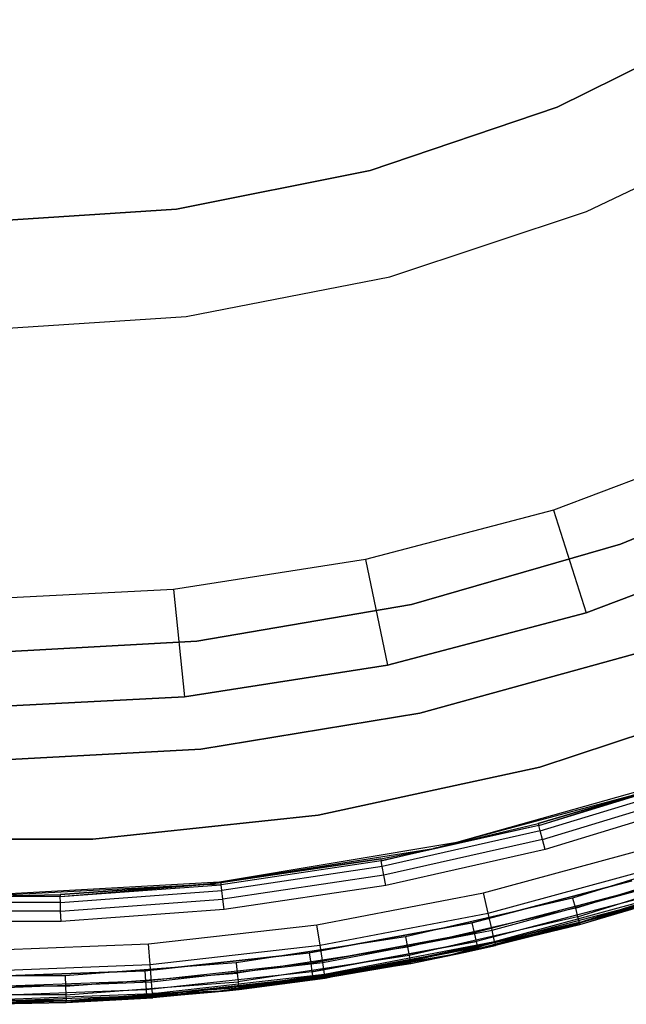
# Model space of a CAD drawing. Extents: x 0.04 to 8.54, y 0.04 to 8.54.
# Tile 11 of 36: x 4.37 to 5.49, y 0.04 to 1.87. Entities that reach past the tile are written whole.
import ezdxf

# ---------------------------------------------------------------- set-up
doc = ezdxf.new("R2010")
doc.units = 0
doc.header["$LTSCALE"] = 2.54
doc.layers.get('0').update_dxf_attribs({"color": 13, "linetype": 'CONTINUOUS'})

# ---------------------------------------------------------------- blocks, each defined once
blk = doc.blocks.new('MURTER_STL')
at = {"color": 0}
for p, q in [((5.6932, 1.8683), (5.3647, 1.7064)), ((5.3647, 1.7064, -2.6), (5.6932, 1.8683, -2.6)), ((5.6932, 1.8683), (5.3647, 1.7064)), ((5.3647, 1.7064, -2.6), (5.6932, 1.8683, -2.6)), ((5.3647, 1.7064), (5.0179, 1.5886)), ((5.0179, 1.5886, -2.6), (5.3647, 1.7064, -2.6)), ((5.3647, 1.7064), (5.0179, 1.5886)), ((5.0179, 1.5886, -2.6), (5.3647, 1.7064, -2.6)), ((5.3647, 1.7064), (5.3647, 1.7064, -2.6)), ((5.3647, 1.7064), (5.3647, 1.7064, -2.6)), ((5.419, 1.5125), (5.7654, 1.6793)), ((5.419, 1.5125, -2.4), (5.7654, 1.6793, -2.4)), ((5.419, 1.5125), (5.7654, 1.6793)), ((5.419, 1.5125, -2.4), (5.7654, 1.6793, -2.4)), ((5.0179, 1.5886), (4.6587, 1.5172)), ((4.6587, 1.5172, -2.6), (5.0179, 1.5886, -2.6)), ((5.0179, 1.5886), (4.6587, 1.5172)), ((4.6587, 1.5172, -2.6), (5.0179, 1.5886, -2.6)), ((5.0179, 1.5886), (5.0179, 1.5886, -2.6)), ((5.0179, 1.5886), (5.0179, 1.5886, -2.6)), ((4.6587, 1.5172), (4.2932, 1.4932)), ((4.2932, 1.4932, -2.6), (4.6587, 1.5172, -2.6)), ((4.6587, 1.5172), (4.2932, 1.4932)), ((4.2932, 1.4932, -2.6), (4.6587, 1.5172, -2.6)), ((4.6587, 1.5172), (4.6587, 1.5172, -2.6)), ((4.6587, 1.5172), (4.6587, 1.5172, -2.6)), ((5.0542, 1.3913), (5.419, 1.5125)), ((5.0542, 1.3913, -2.4), (5.419, 1.5125, -2.4)), ((5.0542, 1.3913), (5.419, 1.5125)), ((5.0542, 1.3913, -2.4), (5.419, 1.5125, -2.4)), ((5.419, 1.5125, -2.4), (5.419, 1.5125)), ((5.419, 1.5125, -2.4), (5.419, 1.5125)), ((4.6769, 1.3178), (5.0542, 1.3913)), ((4.6769, 1.3178, -2.4), (5.0542, 1.3913, -2.4)), ((4.6769, 1.3178), (5.0542, 1.3913)), ((4.6769, 1.3178, -2.4), (5.0542, 1.3913, -2.4)), ((5.0542, 1.3913, -2.4), (5.0542, 1.3913)), ((5.0542, 1.3913, -2.4), (5.0542, 1.3913)), ((4.2932, 1.2932), (4.6769, 1.3178)), ((4.2932, 1.2932), (4.6769, 1.3178)), ((4.2932, 1.2932, -2.4), (4.6769, 1.3178, -2.4)), ((4.2932, 1.2932, -2.4), (4.6769, 1.3178, -2.4)), ((4.6769, 1.3178, -2.4), (4.6769, 1.3178)), ((4.6769, 1.3178, -2.4), (4.6769, 1.3178)), ((5.6948, 1.0861, -5.9053), (5.3576, 0.959, -5.9053)), ((5.6948, 1.0861, -5.9053), (5.3576, 0.959, -5.9053)), ((5.8551, 1.05, -5.66), (5.4821, 0.8956, -5.66)), ((5.4821, 0.8956, -5.3), (5.8551, 1.05, -5.3)), ((5.4821, 0.8956, -5.3), (5.8551, 1.05, -5.3)), ((5.8551, 1.05, -5.66), (5.4821, 0.8956, -5.66)), ((5.3576, 0.959, -5.9053), (5.0092, 0.8672, -5.9053)), ((5.3576, 0.959, -5.9053), (5.0092, 0.8672, -5.9053)), ((5.3576, 0.959, -5.9053), (5.4184, 0.7685, -5.7053)), ((5.3576, 0.959, -5.9053), (5.4184, 0.7685, -5.7053)), ((5.4821, 0.8956, -5.66), (5.0942, 0.7838, -5.66)), ((5.0942, 0.7838, -5.3), (5.4821, 0.8956, -5.3)), ((5.0942, 0.7838, -5.3), (5.4821, 0.8956, -5.3)), ((5.4821, 0.8956, -5.66), (5.0942, 0.7838, -5.66)), ((5.4184, 0.7685, -5.7053), (5.7749, 0.9028, -5.7053)), ((5.7749, 0.9028, -4.1053), (5.4184, 0.7685, -4.1053)), ((5.7749, 0.9028, -4.1053), (5.4184, 0.7685, -4.1053)), ((5.4184, 0.7685, -5.7053), (5.7749, 0.9028, -5.7053)), ((5.4821, 0.8956, -5.66), (5.4821, 0.8956, -5.3)), ((5.4821, 0.8956, -5.66), (5.4821, 0.8956, -5.3)), ((5.0092, 0.8672, -5.9053), (4.6531, 0.8118, -5.9053)), ((5.0092, 0.8672, -5.9053), (4.6531, 0.8118, -5.9053)), ((5.0092, 0.8672, -5.9053), (5.0501, 0.6715, -5.7053)), ((5.0092, 0.8672, -5.9053), (5.0501, 0.6715, -5.7053)), ((4.6531, 0.8118, -5.9053), (4.2932, 0.7932, -5.9053)), ((4.6531, 0.8118, -5.9053), (4.2932, 0.7932, -5.9053)), ((4.6531, 0.8118, -5.9053), (4.6737, 0.6128, -5.7053)), ((4.6531, 0.8118, -5.9053), (4.6737, 0.6128, -5.7053)), ((5.0942, 0.7838, -5.66), (4.6963, 0.7162, -5.66)), ((4.6963, 0.7162, -5.3), (5.0942, 0.7838, -5.3)), ((4.6963, 0.7162, -5.3), (5.0942, 0.7838, -5.3)), ((5.0942, 0.7838, -5.66), (4.6963, 0.7162, -5.66)), ((5.0501, 0.6715, -5.7053), (5.4184, 0.7685, -5.7053)), ((5.4184, 0.7685, -4.1053), (5.0501, 0.6715, -4.1053)), ((5.4184, 0.7685, -4.1053), (5.0501, 0.6715, -4.1053)), ((5.0501, 0.6715, -5.7053), (5.4184, 0.7685, -5.7053)), ((5.0942, 0.7838, -5.66), (5.0942, 0.7838, -5.3)), ((5.0942, 0.7838, -5.66), (5.0942, 0.7838, -5.3)), ((5.4184, 0.7685, -5.7053), (5.4184, 0.7685, -4.1053)), ((5.4184, 0.7685, -5.7053), (5.4184, 0.7685, -4.1053)), ((4.6963, 0.7162, -5.66), (4.2932, 0.6936, -5.66)), ((4.2932, 0.6936, -5.3), (4.6963, 0.7162, -5.3)), ((4.2932, 0.6936, -5.3), (4.6963, 0.7162, -5.3)), ((4.6963, 0.7162, -5.66), (4.2932, 0.6936, -5.66)), ((4.6963, 0.7162, -5.66), (4.6963, 0.7162, -5.3)), ((4.6963, 0.7162, -5.66), (4.6963, 0.7162, -5.3)), ((5.1101, 0.5821, -5.85), (5.5066, 0.6921, -5.85)), ((5.5066, 0.6921, -5.66), (5.1101, 0.5821, -5.66)), ((5.1101, 0.5821, -5.85), (5.5066, 0.6921, -5.85)), ((5.5066, 0.6921, -5.66), (5.1101, 0.5821, -5.66)), ((4.6737, 0.6128, -5.7053), (5.0501, 0.6715, -5.7053)), ((5.0501, 0.6715, -4.1053), (4.6737, 0.6128, -4.1053)), ((5.0501, 0.6715, -4.1053), (4.6737, 0.6128, -4.1053)), ((4.6737, 0.6128, -5.7053), (5.0501, 0.6715, -5.7053)), ((5.0501, 0.6715, -5.7053), (5.0501, 0.6715, -4.1053)), ((5.0501, 0.6715, -5.7053), (5.0501, 0.6715, -4.1053)), ((4.2932, 0.5932, -5.7053), (4.6737, 0.6128, -5.7053)), ((4.6737, 0.6128, -4.1053), (4.2932, 0.5932, -4.1053)), ((4.6737, 0.6128, -4.1053), (4.2932, 0.5932, -4.1053)), ((4.2932, 0.5932, -5.7053), (4.6737, 0.6128, -5.7053)), ((4.6737, 0.6128, -5.7053), (4.6737, 0.6128, -4.1053)), ((4.6737, 0.6128, -5.7053), (4.6737, 0.6128, -4.1053)), ((5.3325, 0.4824, -6), (5.7317, 0.6144, -6)), ((5.7317, 0.6144, -5.85), (5.3325, 0.4824, -5.85)), ((5.3325, 0.4824, -6), (5.7317, 0.6144, -6)), ((5.7317, 0.6144, -5.85), (5.3325, 0.4824, -5.85)), ((4.7041, 0.5155, -5.85), (5.1101, 0.5821, -5.85)), ((5.1101, 0.5821, -5.66), (4.7041, 0.5155, -5.66)), ((4.7041, 0.5155, -5.85), (5.1101, 0.5821, -5.85)), ((5.1101, 0.5821, -5.66), (4.7041, 0.5155, -5.66)), ((5.1101, 0.5821, -5.85), (5.1101, 0.5821, -5.66)), ((5.1101, 0.5821, -5.85), (5.1101, 0.5821, -5.66)), ((4.2932, 0.4932, -5.85), (4.7041, 0.5155, -5.85)), ((4.7041, 0.5155, -5.66), (4.2932, 0.4932, -5.66)), ((4.2932, 0.4932, -5.85), (4.7041, 0.5155, -5.85)), ((4.7041, 0.5155, -5.66), (4.2932, 0.4932, -5.66)), ((4.7041, 0.5155, -5.85), (4.7041, 0.5155, -5.66)), ((4.7041, 0.5155, -5.85), (4.7041, 0.5155, -5.66)), ((4.9215, 0.3935, -6), (5.3325, 0.4824, -6)), ((5.3325, 0.4824, -5.85), (4.9215, 0.3935, -5.85)), ((4.9215, 0.3935, -6), (5.3325, 0.4824, -6)), ((5.3325, 0.4824, -5.85), (4.9215, 0.3935, -5.85)), ((5.3325, 0.4824, -6), (5.3325, 0.4824, -5.85)), ((5.3325, 0.4824, -6), (5.3325, 0.4824, -5.85)), ((5.1785, 0.3429, -5.3), (5.6077, 0.4643, -5.3)), ((5.1785, 0.3429, -2.6), (5.6077, 0.4643, -2.6)), ((5.1785, 0.3429, -5.3), (5.6077, 0.4643, -5.3)), ((5.1785, 0.3429, -2.6), (5.6077, 0.4643, -2.6)), ((5.3304, 0.3743, -6.0309), (5.6169, 0.4616, -6.0309)), ((5.3304, 0.3743, -6.0309), (5.6169, 0.4616, -6.0309)), ((5.1353, 0.3317, -7.5), (5.5447, 0.4414, -7.5)), ((5.1353, 0.3317, -7.5), (5.5447, 0.4414, -7.5)), ((5.5447, 0.4414, -7.5), (5.3294, 0.378, -6.05)), ((5.3294, 0.378, -6.05), (5.5447, 0.4414, -6.05)), ((5.5447, 0.4414, -7.5), (5.3294, 0.378, -6.05)), ((5.3294, 0.378, -6.05), (5.5447, 0.4414, -6.05)), ((5.3304, 0.3743, -6.0309), (5.5447, 0.4414, -6.05)), ((5.3304, 0.3743, -6.0309), (5.5447, 0.4414, -6.05)), ((5.3331, 0.3639, -6.0146), (5.6205, 0.4514, -6.0146)), ((5.3331, 0.3639, -6.0146), (5.6205, 0.4514, -6.0146)), ((5.3373, 0.3482, -6.0038), (5.6258, 0.4361, -6.0038)), ((5.3373, 0.3482, -6.0038), (5.6258, 0.4361, -6.0038)), ((5.632, 0.418, -6), (5.3422, 0.3297, -6)), ((5.632, 0.418, -6), (5.3422, 0.3297, -6)), ((4.5034, 0.3488, -6), (4.9215, 0.3935, -6)), ((4.9215, 0.3935, -5.85), (4.5034, 0.3488, -5.85)), ((4.5034, 0.3488, -6), (4.9215, 0.3935, -6)), ((4.9215, 0.3935, -5.85), (4.5034, 0.3488, -5.85)), ((4.9215, 0.3935, -6), (4.9215, 0.3935, -5.85)), ((4.9215, 0.3935, -6), (4.9215, 0.3935, -5.85)), ((5.3304, 0.3743, -6.0309), (5.0381, 0.3084, -6.0309)), ((5.3304, 0.3743, -6.0309), (5.0381, 0.3084, -6.0309)), ((5.1353, 0.3317, -7.5), (5.3294, 0.378, -6.05)), ((5.1353, 0.3317, -7.5), (5.3294, 0.378, -6.05)), ((5.1353, 0.3317, -6.05), (5.3294, 0.378, -6.05)), ((5.1353, 0.3317, -6.05), (5.3294, 0.378, -6.05)), ((5.3304, 0.3743, -6.0309), (5.1353, 0.3317, -6.05)), ((5.3304, 0.3743, -6.0309), (5.1353, 0.3317, -6.05)), ((5.3294, 0.378, -6.05), (5.3304, 0.3743, -6.0309)), ((5.3294, 0.378, -6.05), (5.3304, 0.3743, -6.0309)), ((5.3331, 0.3639, -6.0146), (5.3304, 0.3743, -6.0309)), ((5.3331, 0.3639, -6.0146), (5.3304, 0.3743, -6.0309)), ((4.083, 0.3488, -6), (4.5034, 0.3488, -6)), ((4.5034, 0.3488, -5.85), (4.083, 0.3488, -5.85)), ((4.083, 0.3488, -6), (4.5034, 0.3488, -6)), ((4.5034, 0.3488, -5.85), (4.083, 0.3488, -5.85)), ((4.5034, 0.3488, -6), (4.5034, 0.3488, -5.85)), ((4.5034, 0.3488, -6), (4.5034, 0.3488, -5.85)), ((5.3331, 0.3639, -6.0146), (5.0401, 0.2978, -6.0146)), ((5.3331, 0.3639, -6.0146), (5.0401, 0.2978, -6.0146)), ((5.3373, 0.3482, -6.0038), (5.0431, 0.2818, -6.0038)), ((5.3373, 0.3482, -6.0038), (5.0431, 0.2818, -6.0038)), ((5.3373, 0.3482, -6.0038), (5.3331, 0.3639, -6.0146)), ((5.3373, 0.3482, -6.0038), (5.3331, 0.3639, -6.0146)), ((5.3422, 0.3297, -6), (5.3373, 0.3482, -6.0038)), ((5.3422, 0.3297, -6), (5.3373, 0.3482, -6.0038)), ((4.7166, 0.2654, -7.5), (5.1353, 0.3317, -7.5)), ((4.7166, 0.2654, -7.5), (5.1353, 0.3317, -7.5)), ((4.7386, 0.2695, -5.3), (5.1785, 0.3429, -5.3)), ((4.7386, 0.2695, -2.6), (5.1785, 0.3429, -2.6)), ((4.7386, 0.2695, -5.3), (5.1785, 0.3429, -5.3)), ((4.7386, 0.2695, -2.6), (5.1785, 0.3429, -2.6)), ((5.0374, 0.3122, -6.05), (5.1353, 0.3317, -7.5)), ((5.0374, 0.3122, -6.05), (5.1353, 0.3317, -7.5)), ((5.0374, 0.3122, -6.05), (5.1353, 0.3317, -6.05)), ((5.0374, 0.3122, -6.05), (5.1353, 0.3317, -6.05)), ((5.0381, 0.3084, -6.0309), (5.1353, 0.3317, -6.05)), ((5.0381, 0.3084, -6.0309), (5.1353, 0.3317, -6.05)), ((5.3422, 0.3297, -6), (5.0466, 0.263, -6)), ((5.3422, 0.3297, -6), (5.0466, 0.263, -6)), ((5.1353, 0.3317, -7.5), (5.1353, 0.3317, -6.05)), ((5.1353, 0.3317, -7.5), (5.1353, 0.3317, -6.05)), ((5.1785, 0.3429, -2.6), (5.1785, 0.3429, -5.3)), ((5.1785, 0.3429, -2.6), (5.1785, 0.3429, -5.3)), ((5.2278, 0.2491, -2.4), (5.531, 0.3313, -2.4)), ((5.2278, 0.2491, -2.4), (5.531, 0.3313, -2.4)), ((5.6967, 0.3339, -5.3), (5.3932, 0.2391, -5.3)), ((5.6967, 0.3339, -5.3), (5.3932, 0.2391, -5.3)), ((5.0374, 0.3122, -6.05), (4.7166, 0.2654, -7.5)), ((5.0374, 0.3122, -6.05), (4.7166, 0.2654, -7.5)), ((4.7414, 0.2681, -6.05), (5.0374, 0.3122, -6.05)), ((4.7414, 0.2681, -6.05), (5.0374, 0.3122, -6.05)), ((5.0374, 0.3122, -6.05), (5.0381, 0.3084, -6.0309)), ((5.0374, 0.3122, -6.05), (5.0381, 0.3084, -6.0309)), ((5.7924, 0.3164, -5.3), (5.3756, 0.1834, -5.3)), ((5.3756, 0.1834, -6), (5.7924, 0.3164, -6)), ((5.7924, 0.3164, -5.3), (5.3756, 0.1834, -5.3)), ((5.3756, 0.1834, -6), (5.7924, 0.3164, -6)), ((5.3982, 0.2206, -5.2962), (5.7031, 0.3159, -5.2962)), ((5.3982, 0.2206, -5.2962), (5.7031, 0.3159, -5.2962)), ((5.0381, 0.3084, -6.0309), (4.7418, 0.2643, -6.0309)), ((5.0381, 0.3084, -6.0309), (4.7418, 0.2643, -6.0309)), ((5.0401, 0.2978, -6.0146), (4.743, 0.2535, -6.0146)), ((5.0401, 0.2978, -6.0146), (4.743, 0.2535, -6.0146)), ((5.0401, 0.2978, -6.0146), (5.0381, 0.3084, -6.0309)), ((5.0401, 0.2978, -6.0146), (5.0381, 0.3084, -6.0309)), ((5.0431, 0.2818, -6.0038), (5.0401, 0.2978, -6.0146)), ((5.0431, 0.2818, -6.0038), (5.0401, 0.2978, -6.0146)), ((5.2364, 0.2118, -2.4076), (5.5424, 0.2948, -2.4076)), ((5.2364, 0.2118, -2.4076), (5.5424, 0.2948, -2.4076)), ((5.4025, 0.205, -5.2854), (5.7085, 0.3006, -5.2854)), ((5.4025, 0.205, -5.2854), (5.7085, 0.3006, -5.2854)), ((5.0431, 0.2818, -6.0038), (4.7448, 0.2374, -6.0038)), ((5.0431, 0.2818, -6.0038), (4.7448, 0.2374, -6.0038)), ((5.0466, 0.263, -6), (5.0431, 0.2818, -6.0038)), ((5.0466, 0.263, -6), (5.0431, 0.2818, -6.0038)), ((5.4053, 0.1945, -5.2691), (5.7121, 0.2904, -5.2691)), ((5.4053, 0.1945, -5.2691), (5.7121, 0.2904, -5.2691)), ((4.2932, 0.245, -5.3), (4.7386, 0.2695, -5.3)), ((4.2932, 0.245, -2.6), (4.7386, 0.2695, -2.6)), ((4.2932, 0.245, -5.3), (4.7386, 0.2695, -5.3)), ((4.2932, 0.245, -2.6), (4.7386, 0.2695, -2.6)), ((4.2932, 0.2432, -7.5), (4.7166, 0.2654, -7.5)), ((4.2932, 0.2432, -7.5), (4.7166, 0.2654, -7.5)), ((4.7166, 0.2654, -7.5), (4.4429, 0.246, -6.05)), ((4.4429, 0.246, -6.05), (4.7166, 0.2654, -6.05)), ((4.7166, 0.2654, -7.5), (4.4429, 0.246, -6.05)), ((4.4429, 0.246, -6.05), (4.7166, 0.2654, -6.05)), ((4.443, 0.2422, -6.0309), (4.7166, 0.2654, -6.05)), ((4.443, 0.2422, -6.0309), (4.7166, 0.2654, -6.05)), ((4.443, 0.2422, -6.0309), (4.7418, 0.2643, -6.0309)), ((4.443, 0.2422, -6.0309), (4.7418, 0.2643, -6.0309)), ((4.7166, 0.2654, -6.05), (4.7414, 0.2681, -6.05)), ((4.7414, 0.2681, -6.05), (4.7166, 0.2654, -7.5)), ((4.7414, 0.2681, -6.05), (4.7166, 0.2654, -7.5)), ((4.7166, 0.2654, -6.05), (4.7414, 0.2681, -6.05)), ((4.7166, 0.2654, -6.05), (4.7166, 0.2654, -7.5)), ((4.7166, 0.2654, -6.05), (4.7166, 0.2654, -7.5)), ((4.7166, 0.2654, -6.05), (4.7418, 0.2643, -6.0309)), ((4.7166, 0.2654, -6.05), (4.7418, 0.2643, -6.0309)), ((4.7386, 0.2695, -2.6), (4.7386, 0.2695, -5.3)), ((4.7386, 0.2695, -2.6), (4.7386, 0.2695, -5.3)), ((4.7418, 0.2643, -6.0309), (4.7414, 0.2681, -6.05)), ((4.7418, 0.2643, -6.0309), (4.7414, 0.2681, -6.05)), ((4.743, 0.2535, -6.0146), (4.7418, 0.2643, -6.0309)), ((4.743, 0.2535, -6.0146), (4.7418, 0.2643, -6.0309)), ((5.0466, 0.263, -6), (4.7469, 0.2184, -6)), ((5.0466, 0.263, -6), (4.7469, 0.2184, -6)), ((5.5032, 0.2713, -7.5), (5.2064, 0.1937, -7.5)), ((5.2064, 0.1937, -6), (5.5032, 0.2713, -6)), ((5.2064, 0.1937, -6), (5.5032, 0.2713, -6)), ((5.5032, 0.2713, -7.5), (5.2064, 0.1937, -7.5)), ((5.2437, 0.1802, -2.4293), (5.552, 0.2639, -2.4293)), ((5.2437, 0.1802, -2.4293), (5.552, 0.2639, -2.4293)), ((5.4053, 0.1945, -5.2691), (5.6283, 0.2576, -5.25)), ((5.4053, 0.1945, -5.2691), (5.6283, 0.2576, -5.25)), ((5.4063, 0.1908, -5.25), (5.6283, 0.2576, -5.25)), ((5.4063, 0.1908, -5.25), (5.6283, 0.2576, -5.25)), ((4.443, 0.2422, -6.0309), (4.1434, 0.2422, -6.0309)), ((4.443, 0.2422, -6.0309), (4.1434, 0.2422, -6.0309)), ((4.2932, 0.2432, -7.5), (4.4429, 0.246, -6.05)), ((4.2932, 0.2432, -6.05), (4.4429, 0.246, -6.05)), ((4.2932, 0.2432, -7.5), (4.4429, 0.246, -6.05)), ((4.2932, 0.2432, -6.05), (4.4429, 0.246, -6.05)), ((4.443, 0.2422, -6.0309), (4.2932, 0.2432, -6.05)), ((4.443, 0.2422, -6.0309), (4.2932, 0.2432, -6.05)), ((4.4429, 0.246, -6.05), (4.443, 0.2422, -6.0309)), ((4.4429, 0.246, -6.05), (4.443, 0.2422, -6.0309)), ((4.4434, 0.2314, -6.0146), (4.443, 0.2422, -6.0309)), ((4.4434, 0.2314, -6.0146), (4.443, 0.2422, -6.0309)), ((4.4434, 0.2314, -6.0146), (4.743, 0.2535, -6.0146)), ((4.4434, 0.2314, -6.0146), (4.743, 0.2535, -6.0146)), ((4.444, 0.2151, -6.0038), (4.7448, 0.2374, -6.0038)), ((4.444, 0.2151, -6.0038), (4.7448, 0.2374, -6.0038)), ((4.7448, 0.2374, -6.0038), (4.743, 0.2535, -6.0146)), ((4.7448, 0.2374, -6.0038), (4.743, 0.2535, -6.0146)), ((4.7469, 0.2184, -6), (4.7448, 0.2374, -6.0038)), ((4.7469, 0.2184, -6), (4.7448, 0.2374, -6.0038)), ((4.9192, 0.19, -2.4), (5.2278, 0.2491, -2.4)), ((4.9192, 0.19, -2.4), (5.2278, 0.2491, -2.4)), ((5.3932, 0.2391, -5.3), (5.0835, 0.1675, -5.3)), ((5.3932, 0.2391, -5.3), (5.0835, 0.1675, -5.3)), ((5.5087, 0.253, -6.0038), (5.2106, 0.175, -6.0038)), ((5.5087, 0.253, -6.0038), (5.2106, 0.175, -6.0038)), ((5.5087, 0.253, -7.4962), (5.2106, 0.175, -7.4962)), ((5.5087, 0.253, -7.4962), (5.2106, 0.175, -7.4962)), ((5.5134, 0.2374, -6.0146), (5.2141, 0.1592, -6.0146)), ((5.5134, 0.2374, -6.0146), (5.2141, 0.1592, -6.0146)), ((5.5134, 0.2374, -7.4854), (5.2141, 0.1592, -7.4854)), ((5.5134, 0.2374, -7.4854), (5.2141, 0.1592, -7.4854)), ((5.2364, 0.2118, -2.4076), (5.2278, 0.2491, -2.4)), ((5.2364, 0.2118, -2.4076), (5.2278, 0.2491, -2.4)), ((5.2486, 0.1591, -2.4617), (5.5585, 0.2432, -2.4617)), ((5.2486, 0.1591, -2.4617), (5.5585, 0.2432, -2.4617)), ((5.3932, 0.2391, -5.3), (5.3982, 0.2206, -5.2962)), ((5.3932, 0.2391, -5.3), (5.3982, 0.2206, -5.2962)), ((4.4434, 0.2314, -6.0146), (4.143, 0.2314, -6.0146)), ((4.4434, 0.2314, -6.0146), (4.143, 0.2314, -6.0146)), ((4.444, 0.2151, -6.0038), (4.4434, 0.2314, -6.0146)), ((4.444, 0.2151, -6.0038), (4.4434, 0.2314, -6.0146)), ((5.3982, 0.2206, -5.2962), (5.0871, 0.1487, -5.2962)), ((5.3982, 0.2206, -5.2962), (5.0871, 0.1487, -5.2962)), ((5.5165, 0.2271, -6.0309), (5.2165, 0.1486, -6.0309)), ((5.5165, 0.2271, -6.0309), (5.2165, 0.1486, -6.0309)), ((5.5165, 0.2271, -7.4691), (5.2165, 0.1486, -7.4691)), ((5.5165, 0.2271, -7.4691), (5.2165, 0.1486, -7.4691)), ((5.5176, 0.2234, -6.05), (5.2173, 0.1449, -6.05)), ((5.2173, 0.1449, -7.45), (5.5176, 0.2234, -7.45)), ((5.5176, 0.2234, -6.05), (5.2173, 0.1449, -6.05)), ((5.2173, 0.1449, -7.45), (5.5176, 0.2234, -7.45)), ((5.5608, 0.2359, -2.5), (5.2503, 0.1517, -2.5)), ((5.5608, 0.2359, -2.5), (5.2503, 0.1517, -2.5)), ((5.3982, 0.2206, -5.2962), (5.4025, 0.205, -5.2854)), ((5.3982, 0.2206, -5.2962), (5.4025, 0.205, -5.2854)), ((5.4063, 0.1908, -5.25), (5.5608, 0.2359, -2.5)), ((5.4063, 0.1908, -5.25), (5.5608, 0.2359, -2.5)), ((4.444, 0.2151, -6.0038), (4.1424, 0.2151, -6.0038)), ((4.444, 0.2151, -6.0038), (4.1424, 0.2151, -6.0038)), ((4.4447, 0.196, -6), (4.444, 0.2151, -6.0038)), ((4.4447, 0.196, -6), (4.444, 0.2151, -6.0038)), ((4.7469, 0.2184, -6), (4.4447, 0.196, -6)), ((4.7469, 0.2184, -6), (4.4447, 0.196, -6)), ((4.925, 0.1522, -2.4076), (5.2364, 0.2118, -2.4076)), ((4.925, 0.1522, -2.4076), (5.2364, 0.2118, -2.4076)), ((5.4025, 0.205, -5.2854), (5.0901, 0.1328, -5.2854)), ((5.4025, 0.205, -5.2854), (5.0901, 0.1328, -5.2854)), ((5.2437, 0.1802, -2.4293), (5.2364, 0.2118, -2.4076)), ((5.2437, 0.1802, -2.4293), (5.2364, 0.2118, -2.4076)), ((5.4025, 0.205, -5.2854), (5.4053, 0.1945, -5.2691)), ((5.4025, 0.205, -5.2854), (5.4053, 0.1945, -5.2691)), ((4.4447, 0.196, -6), (4.1417, 0.196, -6)), ((4.4447, 0.196, -6), (4.1417, 0.196, -6)), ((4.6071, 0.1544, -2.4), (4.9192, 0.19, -2.4)), ((4.6071, 0.1544, -2.4), (4.9192, 0.19, -2.4)), ((5.2064, 0.1937, -7.5), (4.9047, 0.138, -7.5)), ((4.9047, 0.138, -6), (5.2064, 0.1937, -6)), ((4.9047, 0.138, -6), (5.2064, 0.1937, -6)), ((5.2064, 0.1937, -7.5), (4.9047, 0.138, -7.5)), ((4.925, 0.1522, -2.4076), (4.9192, 0.19, -2.4)), ((4.925, 0.1522, -2.4076), (4.9192, 0.19, -2.4)), ((5.3756, 0.1834, -5.3), (4.9473, 0.0938, -5.3)), ((4.9473, 0.0938, -6), (5.3756, 0.1834, -6)), ((5.3756, 0.1834, -5.3), (4.9473, 0.0938, -5.3)), ((4.9473, 0.0938, -6), (5.3756, 0.1834, -6)), ((5.4053, 0.1945, -5.2691), (5.0922, 0.1221, -5.2691)), ((5.4053, 0.1945, -5.2691), (5.0922, 0.1221, -5.2691)), ((5.4053, 0.1945, -5.2691), (5.1917, 0.1386, -5.25)), ((5.4053, 0.1945, -5.2691), (5.1917, 0.1386, -5.25)), ((5.1917, 0.1386, -5.25), (5.4063, 0.1908, -5.25)), ((5.1917, 0.1386, -5.25), (5.4063, 0.1908, -5.25)), ((5.2064, 0.1937, -6), (5.2106, 0.175, -6.0038)), ((5.2064, 0.1937, -6), (5.2106, 0.175, -6.0038)), ((5.2064, 0.1937, -7.5), (5.2106, 0.175, -7.4962)), ((5.2064, 0.1937, -7.5), (5.2106, 0.175, -7.4962)), ((5.4063, 0.1908, -5.25), (5.2503, 0.1517, -2.5)), ((5.4063, 0.1908, -5.25), (5.2503, 0.1517, -2.5)), ((5.3756, 0.1834, -5.3), (5.3756, 0.1834, -6)), ((5.3756, 0.1834, -5.3), (5.3756, 0.1834, -6)), ((5.4063, 0.1908, -5.25), (5.4053, 0.1945, -5.2691)), ((5.4063, 0.1908, -5.25), (5.4053, 0.1945, -5.2691)), ((5.0835, 0.1675, -5.3), (4.7692, 0.1196, -5.3)), ((5.0835, 0.1675, -5.3), (4.7692, 0.1196, -5.3)), ((5.2106, 0.175, -6.0038), (4.9075, 0.119, -6.0038)), ((5.2106, 0.175, -6.0038), (4.9075, 0.119, -6.0038)), ((4.9075, 0.119, -7.4962), (5.2106, 0.175, -7.4962)), ((4.9075, 0.119, -7.4962), (5.2106, 0.175, -7.4962)), ((4.9299, 0.1201, -2.4293), (5.2437, 0.1802, -2.4293)), ((4.9299, 0.1201, -2.4293), (5.2437, 0.1802, -2.4293)), ((5.0835, 0.1675, -5.3), (5.0871, 0.1487, -5.2962)), ((5.0835, 0.1675, -5.3), (5.0871, 0.1487, -5.2962)), ((5.2106, 0.175, -6.0038), (5.2141, 0.1592, -6.0146)), ((5.2106, 0.175, -6.0038), (5.2141, 0.1592, -6.0146)), ((5.2106, 0.175, -7.4962), (5.2141, 0.1592, -7.4854)), ((5.2106, 0.175, -7.4962), (5.2141, 0.1592, -7.4854)), ((5.2486, 0.1591, -2.4617), (5.2437, 0.1802, -2.4293)), ((5.2486, 0.1591, -2.4617), (5.2437, 0.1802, -2.4293)), ((4.2932, 0.1425, -2.4), (4.6071, 0.1544, -2.4)), ((4.2932, 0.1425, -2.4), (4.6071, 0.1544, -2.4)), ((4.61, 0.1162, -2.4076), (4.6071, 0.1544, -2.4)), ((4.61, 0.1162, -2.4076), (4.6071, 0.1544, -2.4)), ((4.61, 0.1162, -2.4076), (4.925, 0.1522, -2.4076)), ((4.61, 0.1162, -2.4076), (4.925, 0.1522, -2.4076)), ((5.0871, 0.1487, -5.2962), (4.7714, 0.1005, -5.2962)), ((5.0871, 0.1487, -5.2962), (4.7714, 0.1005, -5.2962)), ((5.2141, 0.1592, -6.0146), (4.9099, 0.103, -6.0146)), ((5.2141, 0.1592, -6.0146), (4.9099, 0.103, -6.0146)), ((4.9099, 0.103, -7.4854), (5.2141, 0.1592, -7.4854)), ((4.9099, 0.103, -7.4854), (5.2141, 0.1592, -7.4854)), ((5.2165, 0.1486, -6.0309), (4.9115, 0.0923, -6.0309)), ((5.2165, 0.1486, -6.0309), (4.9115, 0.0923, -6.0309)), ((4.9115, 0.0923, -7.4691), (5.2165, 0.1486, -7.4691)), ((4.9115, 0.0923, -7.4691), (5.2165, 0.1486, -7.4691)), ((4.912, 0.0885, -6.05), (5.2165, 0.1486, -6.0309)), ((4.912, 0.0885, -6.05), (5.2165, 0.1486, -6.0309)), ((4.9299, 0.1201, -2.4293), (4.925, 0.1522, -2.4076)), ((4.9299, 0.1201, -2.4293), (4.925, 0.1522, -2.4076)), ((4.9332, 0.0987, -2.4617), (5.2486, 0.1591, -2.4617)), ((4.9332, 0.0987, -2.4617), (5.2486, 0.1591, -2.4617)), ((4.9343, 0.0911, -2.5), (5.2486, 0.1591, -2.4617)), ((4.9343, 0.0911, -2.5), (5.2486, 0.1591, -2.4617)), ((5.0871, 0.1487, -5.2962), (5.0901, 0.1328, -5.2854)), ((5.0871, 0.1487, -5.2962), (5.0901, 0.1328, -5.2854)), ((5.1626, 0.1331, -6.05), (5.2165, 0.1486, -6.0309)), ((5.1626, 0.1331, -6.05), (5.2165, 0.1486, -6.0309)), ((5.1626, 0.1331, -7.45), (5.2165, 0.1486, -7.4691)), ((5.1626, 0.1331, -7.45), (5.2165, 0.1486, -7.4691)), ((5.1917, 0.1386, -2.5), (5.2486, 0.1591, -2.4617)), ((5.1917, 0.1386, -2.5), (5.2486, 0.1591, -2.4617)), ((5.1917, 0.1386, -5.25), (5.2503, 0.1517, -2.5)), ((5.2503, 0.1517, -2.5), (5.1917, 0.1386, -2.5)), ((5.1917, 0.1386, -5.25), (5.2503, 0.1517, -2.5)), ((5.2503, 0.1517, -2.5), (5.1917, 0.1386, -2.5)), ((5.2141, 0.1592, -6.0146), (5.2165, 0.1486, -6.0309)), ((5.2141, 0.1592, -6.0146), (5.2165, 0.1486, -6.0309)), ((5.2141, 0.1592, -7.4854), (5.2165, 0.1486, -7.4691)), ((5.2141, 0.1592, -7.4854), (5.2165, 0.1486, -7.4691)), ((5.2173, 0.1449, -6.05), (5.2165, 0.1486, -6.0309)), ((5.2173, 0.1449, -6.05), (5.2165, 0.1486, -6.0309)), ((5.2165, 0.1486, -7.4691), (5.2173, 0.1449, -7.45)), ((5.2165, 0.1486, -7.4691), (5.2173, 0.1449, -7.45)), ((5.2486, 0.1591, -2.4617), (5.2503, 0.1517, -2.5)), ((5.2486, 0.1591, -2.4617), (5.2503, 0.1517, -2.5)), ((4.9047, 0.138, -7.5), (4.5998, 0.1044, -7.5)), ((4.5998, 0.1044, -6), (4.9047, 0.138, -6)), ((4.5998, 0.1044, -6), (4.9047, 0.138, -6)), ((4.9047, 0.138, -7.5), (4.5998, 0.1044, -7.5)), ((5.0901, 0.1328, -5.2854), (4.7732, 0.0844, -5.2854)), ((5.0901, 0.1328, -5.2854), (4.7732, 0.0844, -5.2854)), ((4.9047, 0.138, -6), (4.9075, 0.119, -6.0038)), ((4.9047, 0.138, -6), (4.9075, 0.119, -6.0038)), ((4.9047, 0.138, -7.5), (4.9075, 0.119, -7.4962)), ((4.9047, 0.138, -7.5), (4.9075, 0.119, -7.4962)), ((4.9115, 0.0923, -7.4691), (5.1626, 0.1331, -7.45)), ((4.9115, 0.0923, -7.4691), (5.1626, 0.1331, -7.45)), ((5.1626, 0.1331, -6.05), (4.912, 0.0885, -6.05)), ((4.912, 0.0885, -7.45), (5.1626, 0.1331, -7.45)), ((5.1626, 0.1331, -6.05), (4.912, 0.0885, -6.05)), ((4.912, 0.0885, -7.45), (5.1626, 0.1331, -7.45)), ((5.1917, 0.1386, -2.5), (4.9343, 0.0911, -2.5)), ((5.1917, 0.1386, -2.5), (4.9343, 0.0911, -2.5)), ((5.0901, 0.1328, -5.2854), (5.0922, 0.1221, -5.2691)), ((5.0901, 0.1328, -5.2854), (5.0922, 0.1221, -5.2691)), ((5.0922, 0.1221, -5.2691), (5.1917, 0.1386, -5.25)), ((5.0922, 0.1221, -5.2691), (5.1917, 0.1386, -5.25)), ((5.0929, 0.1184, -5.25), (5.1917, 0.1386, -2.5)), ((5.0929, 0.1184, -5.25), (5.1917, 0.1386, -2.5)), ((5.0929, 0.1184, -5.25), (5.1917, 0.1386, -5.25)), ((5.0929, 0.1184, -5.25), (5.1917, 0.1386, -5.25)), ((5.2173, 0.1449, -6.05), (5.1626, 0.1331, -6.05)), ((5.1626, 0.1331, -7.45), (5.2173, 0.1449, -7.45)), ((5.2173, 0.1449, -6.05), (5.1626, 0.1331, -6.05)), ((5.1626, 0.1331, -7.45), (5.2173, 0.1449, -7.45)), ((5.1626, 0.1331, -6.05), (5.1626, 0.1331, -7.45)), ((5.1626, 0.1331, -6.05), (5.1626, 0.1331, -7.45)), ((5.1917, 0.1386, -5.25), (5.1917, 0.1386, -2.5)), ((5.1917, 0.1386, -5.25), (5.1917, 0.1386, -2.5)), ((5.2173, 0.1449, -6.05), (5.2173, 0.1449, -7.45)), ((5.2173, 0.1449, -6.05), (5.2173, 0.1449, -7.45)), ((4.2932, 0.1042, -2.4076), (4.61, 0.1162, -2.4076)), ((4.2932, 0.1042, -2.4076), (4.61, 0.1162, -2.4076)), ((4.7692, 0.1196, -5.3), (4.4522, 0.0955, -5.3)), ((4.7692, 0.1196, -5.3), (4.4522, 0.0955, -5.3)), ((4.9075, 0.119, -6.0038), (4.6012, 0.0853, -6.0038)), ((4.9075, 0.119, -6.0038), (4.6012, 0.0853, -6.0038)), ((4.9075, 0.119, -7.4962), (4.6012, 0.0853, -7.4962)), ((4.9075, 0.119, -7.4962), (4.6012, 0.0853, -7.4962)), ((4.6125, 0.0839, -2.4293), (4.61, 0.1162, -2.4076)), ((4.6125, 0.0839, -2.4293), (4.61, 0.1162, -2.4076)), ((4.6125, 0.0839, -2.4293), (4.9299, 0.1201, -2.4293)), ((4.6125, 0.0839, -2.4293), (4.9299, 0.1201, -2.4293)), ((4.7692, 0.1196, -5.3), (4.7714, 0.1005, -5.2962)), ((4.7692, 0.1196, -5.3), (4.7714, 0.1005, -5.2962)), ((5.0922, 0.1221, -5.2691), (4.7744, 0.0737, -5.2691)), ((5.0922, 0.1221, -5.2691), (4.7744, 0.0737, -5.2691)), ((4.7749, 0.0699, -5.25), (5.0929, 0.1184, -5.25)), ((4.7749, 0.0699, -5.25), (5.0929, 0.1184, -5.25)), ((4.9075, 0.119, -6.0038), (4.9099, 0.103, -6.0146)), ((4.9075, 0.119, -6.0038), (4.9099, 0.103, -6.0146)), ((4.9075, 0.119, -7.4962), (4.9099, 0.103, -7.4854)), ((4.9075, 0.119, -7.4962), (4.9099, 0.103, -7.4854)), ((4.9332, 0.0987, -2.4617), (4.9299, 0.1201, -2.4293)), ((4.9332, 0.0987, -2.4617), (4.9299, 0.1201, -2.4293)), ((5.0929, 0.1184, -5.25), (4.9343, 0.0911, -2.5)), ((5.0929, 0.1184, -5.25), (4.9343, 0.0911, -2.5)), ((5.0929, 0.1184, -5.25), (5.0922, 0.1221, -5.2691)), ((5.0929, 0.1184, -5.25), (5.0922, 0.1221, -5.2691)), ((4.4522, 0.0955, -5.3), (4.1343, 0.0955, -5.3)), ((4.4522, 0.0955, -5.3), (4.1343, 0.0955, -5.3)), ((4.5998, 0.1044, -7.5), (4.2932, 0.0932, -7.5)), ((4.2932, 0.0932, -6), (4.5998, 0.1044, -6)), ((4.2932, 0.0932, -6), (4.5998, 0.1044, -6)), ((4.5998, 0.1044, -7.5), (4.2932, 0.0932, -7.5)), ((4.4522, 0.0955, -5.3), (4.4529, 0.0764, -5.2962)), ((4.4522, 0.0955, -5.3), (4.4529, 0.0764, -5.2962)), ((4.4529, 0.0764, -5.2962), (4.7714, 0.1005, -5.2962)), ((4.4529, 0.0764, -5.2962), (4.7714, 0.1005, -5.2962)), ((4.9473, 0.0938, -5.3), (4.512, 0.0489, -5.3)), ((4.512, 0.0489, -6), (4.9473, 0.0938, -6)), ((4.9473, 0.0938, -5.3), (4.512, 0.0489, -5.3)), ((4.512, 0.0489, -6), (4.9473, 0.0938, -6)), ((4.5998, 0.1044, -6), (4.6012, 0.0853, -6.0038)), ((4.5998, 0.1044, -6), (4.6012, 0.0853, -6.0038)), ((4.5998, 0.1044, -7.5), (4.6012, 0.0853, -7.4962)), ((4.5998, 0.1044, -7.5), (4.6012, 0.0853, -7.4962)), ((4.9099, 0.103, -6.0146), (4.6024, 0.0692, -6.0146)), ((4.9099, 0.103, -6.0146), (4.6024, 0.0692, -6.0146)), ((4.9099, 0.103, -7.4854), (4.6024, 0.0692, -7.4854)), ((4.9099, 0.103, -7.4854), (4.6024, 0.0692, -7.4854)), ((4.9115, 0.0923, -6.0309), (4.6032, 0.0584, -6.0309)), ((4.9115, 0.0923, -6.0309), (4.6032, 0.0584, -6.0309)), ((4.9115, 0.0923, -7.4691), (4.6032, 0.0584, -7.4691)), ((4.9115, 0.0923, -7.4691), (4.6032, 0.0584, -7.4691)), ((4.6141, 0.0623, -2.4617), (4.9332, 0.0987, -2.4617)), ((4.6141, 0.0623, -2.4617), (4.9332, 0.0987, -2.4617)), ((4.7302, 0.0657, -6.05), (4.9115, 0.0923, -6.0309)), ((4.7302, 0.0657, -6.05), (4.9115, 0.0923, -6.0309)), ((4.9115, 0.0923, -7.4691), (4.7302, 0.0657, -7.45)), ((4.9115, 0.0923, -7.4691), (4.7302, 0.0657, -7.45)), ((4.745, 0.0666, -2.5), (4.9332, 0.0987, -2.4617)), ((4.745, 0.0666, -2.5), (4.9332, 0.0987, -2.4617)), ((4.7714, 0.1005, -5.2962), (4.7732, 0.0844, -5.2854)), ((4.7714, 0.1005, -5.2962), (4.7732, 0.0844, -5.2854)), ((4.9099, 0.103, -6.0146), (4.9115, 0.0923, -6.0309)), ((4.9099, 0.103, -6.0146), (4.9115, 0.0923, -6.0309)), ((4.9099, 0.103, -7.4854), (4.9115, 0.0923, -7.4691)), ((4.9099, 0.103, -7.4854), (4.9115, 0.0923, -7.4691)), ((4.912, 0.0885, -6.05), (4.9115, 0.0923, -6.0309)), ((4.912, 0.0885, -6.05), (4.9115, 0.0923, -6.0309)), ((4.912, 0.0885, -7.45), (4.9115, 0.0923, -7.4691)), ((4.912, 0.0885, -7.45), (4.9115, 0.0923, -7.4691)), ((4.9343, 0.0911, -2.5), (4.9332, 0.0987, -2.4617)), ((4.9343, 0.0911, -2.5), (4.9332, 0.0987, -2.4617)), ((4.9473, 0.0938, -5.3), (4.9473, 0.0938, -6)), ((4.9473, 0.0938, -5.3), (4.9473, 0.0938, -6)), ((4.4529, 0.0764, -5.2962), (4.1335, 0.0764, -5.2962)), ((4.4529, 0.0764, -5.2962), (4.1335, 0.0764, -5.2962)), ((4.6012, 0.0853, -6.0038), (4.2932, 0.0741, -6.0038)), ((4.6012, 0.0853, -6.0038), (4.2932, 0.0741, -6.0038)), ((4.6012, 0.0853, -7.4962), (4.2932, 0.0741, -7.4962)), ((4.6012, 0.0853, -7.4962), (4.2932, 0.0741, -7.4962)), ((4.2932, 0.0718, -2.4293), (4.6125, 0.0839, -2.4293)), ((4.2932, 0.0718, -2.4293), (4.6125, 0.0839, -2.4293)), ((4.4529, 0.0764, -5.2962), (4.4535, 0.0602, -5.2854)), ((4.4529, 0.0764, -5.2962), (4.4535, 0.0602, -5.2854)), ((4.4535, 0.0602, -5.2854), (4.7732, 0.0844, -5.2854)), ((4.4535, 0.0602, -5.2854), (4.7732, 0.0844, -5.2854)), ((4.4539, 0.0494, -5.2691), (4.7744, 0.0737, -5.2691)), ((4.4539, 0.0494, -5.2691), (4.7744, 0.0737, -5.2691)), ((4.6012, 0.0853, -6.0038), (4.6024, 0.0692, -6.0146)), ((4.6012, 0.0853, -6.0038), (4.6024, 0.0692, -6.0146)), ((4.6012, 0.0853, -7.4962), (4.6024, 0.0692, -7.4854)), ((4.6012, 0.0853, -7.4962), (4.6024, 0.0692, -7.4854)), ((4.6141, 0.0623, -2.4617), (4.6125, 0.0839, -2.4293)), ((4.6141, 0.0623, -2.4617), (4.6125, 0.0839, -2.4293)), ((4.912, 0.0885, -6.05), (4.7302, 0.0657, -6.05)), ((4.7302, 0.0657, -7.45), (4.912, 0.0885, -7.45)), ((4.912, 0.0885, -6.05), (4.7302, 0.0657, -6.05)), ((4.7302, 0.0657, -7.45), (4.912, 0.0885, -7.45)), ((4.9343, 0.0911, -2.5), (4.745, 0.0666, -2.5)), ((4.9343, 0.0911, -2.5), (4.745, 0.0666, -2.5)), ((4.745, 0.0666, -5.25), (4.7744, 0.0737, -5.2691)), ((4.745, 0.0666, -5.25), (4.7744, 0.0737, -5.2691)), ((4.7732, 0.0844, -5.2854), (4.7744, 0.0737, -5.2691)), ((4.7732, 0.0844, -5.2854), (4.7744, 0.0737, -5.2691)), ((4.7744, 0.0737, -5.2691), (4.7749, 0.0699, -5.25)), ((4.7744, 0.0737, -5.2691), (4.7749, 0.0699, -5.25)), ((4.7749, 0.0699, -5.25), (4.9343, 0.0911, -2.5)), ((4.7749, 0.0699, -5.25), (4.9343, 0.0911, -2.5)), ((4.912, 0.0885, -6.05), (4.912, 0.0885, -7.45)), ((4.912, 0.0885, -6.05), (4.912, 0.0885, -7.45)), ((4.4535, 0.0602, -5.2854), (4.1329, 0.0602, -5.2854)), ((4.4535, 0.0602, -5.2854), (4.1329, 0.0602, -5.2854)), ((4.6024, 0.0692, -6.0146), (4.2932, 0.0579, -6.0146)), ((4.6024, 0.0692, -6.0146), (4.2932, 0.0579, -6.0146)), ((4.6024, 0.0692, -7.4854), (4.2932, 0.0579, -7.4854)), ((4.6024, 0.0692, -7.4854), (4.2932, 0.0579, -7.4854)), ((4.2932, 0.0501, -2.4617), (4.6141, 0.0623, -2.4617)), ((4.2932, 0.0501, -2.4617), (4.6141, 0.0623, -2.4617)), ((4.6032, 0.0584, -6.0309), (4.2932, 0.047, -6.0309)), ((4.6032, 0.0584, -6.0309), (4.2932, 0.047, -6.0309)), ((4.6032, 0.0584, -7.4691), (4.2932, 0.047, -7.4691)), ((4.6032, 0.0584, -7.4691), (4.2932, 0.047, -7.4691)), ((4.4535, 0.0602, -5.2854), (4.4539, 0.0494, -5.2691)), ((4.4535, 0.0602, -5.2854), (4.4539, 0.0494, -5.2691)), ((4.4539, 0.0494, -5.2691), (4.745, 0.0666, -5.25)), ((4.4539, 0.0494, -5.2691), (4.745, 0.0666, -5.25)), ((4.4541, 0.0456, -5.25), (4.745, 0.0666, -5.25)), ((4.4541, 0.0456, -5.25), (4.745, 0.0666, -5.25)), ((4.6024, 0.0692, -6.0146), (4.6032, 0.0584, -6.0309)), ((4.6024, 0.0692, -6.0146), (4.6032, 0.0584, -6.0309)), ((4.6024, 0.0692, -7.4854), (4.6032, 0.0584, -7.4691)), ((4.6024, 0.0692, -7.4854), (4.6032, 0.0584, -7.4691)), ((4.7302, 0.0657, -6.05), (4.6032, 0.0584, -6.0309)), ((4.7302, 0.0657, -6.05), (4.6032, 0.0584, -6.0309)), ((4.6032, 0.0584, -7.4691), (4.7302, 0.0657, -7.45)), ((4.6032, 0.0584, -7.4691), (4.7302, 0.0657, -7.45)), ((4.6035, 0.0546, -6.05), (4.6032, 0.0584, -6.0309)), ((4.6035, 0.0546, -6.05), (4.6032, 0.0584, -6.0309)), ((4.6035, 0.0546, -7.45), (4.6032, 0.0584, -7.4691)), ((4.6035, 0.0546, -7.45), (4.6032, 0.0584, -7.4691)), ((4.7302, 0.0657, -6.05), (4.6035, 0.0546, -6.05)), ((4.6035, 0.0546, -7.45), (4.7302, 0.0657, -7.45)), ((4.7302, 0.0657, -6.05), (4.6035, 0.0546, -6.05)), ((4.6035, 0.0546, -7.45), (4.7302, 0.0657, -7.45)), ((4.745, 0.0666, -2.5), (4.6141, 0.0623, -2.4617)), ((4.745, 0.0666, -2.5), (4.6141, 0.0623, -2.4617)), ((4.6147, 0.0547, -2.5), (4.6141, 0.0623, -2.4617)), ((4.6147, 0.0547, -2.5), (4.6141, 0.0623, -2.4617)), ((4.745, 0.0666, -5.25), (4.6147, 0.0547, -2.5)), ((4.745, 0.0666, -5.25), (4.6147, 0.0547, -2.5)), ((4.745, 0.0666, -2.5), (4.6147, 0.0547, -2.5)), ((4.745, 0.0666, -2.5), (4.6147, 0.0547, -2.5)), ((4.7302, 0.0657, -6.05), (4.7302, 0.0657, -7.45)), ((4.7302, 0.0657, -6.05), (4.7302, 0.0657, -7.45)), ((4.745, 0.0666, -5.25), (4.7749, 0.0699, -5.25)), ((4.7749, 0.0699, -5.25), (4.745, 0.0666, -2.5)), ((4.7749, 0.0699, -5.25), (4.745, 0.0666, -2.5)), ((4.745, 0.0666, -5.25), (4.7749, 0.0699, -5.25)), ((4.745, 0.0666, -5.25), (4.745, 0.0666, -2.5)), ((4.745, 0.0666, -5.25), (4.745, 0.0666, -2.5)), ((4.512, 0.0489, -5.3), (4.0744, 0.0489, -5.3)), ((4.0744, 0.0489, -6), (4.512, 0.0489, -6)), ((4.512, 0.0489, -5.3), (4.0744, 0.0489, -5.3)), ((4.0744, 0.0489, -6), (4.512, 0.0489, -6)), ((4.4539, 0.0494, -5.2691), (4.1325, 0.0494, -5.2691)), ((4.4539, 0.0494, -5.2691), (4.1325, 0.0494, -5.2691)), ((4.6147, 0.0547, -2.5), (4.2932, 0.0425, -2.5)), ((4.6147, 0.0547, -2.5), (4.2932, 0.0425, -2.5)), ((4.2932, 0.0432, -7.45), (4.6035, 0.0546, -7.45)), ((4.6035, 0.0546, -6.05), (4.2932, 0.0432, -6.05)), ((4.6035, 0.0546, -6.05), (4.2932, 0.0432, -6.05)), ((4.2932, 0.0432, -7.45), (4.6035, 0.0546, -7.45)), ((4.4539, 0.0494, -5.2691), (4.2932, 0.0425, -5.25)), ((4.4539, 0.0494, -5.2691), (4.2932, 0.0425, -5.25)), ((4.2932, 0.0425, -5.25), (4.4541, 0.0456, -5.25)), ((4.4541, 0.0456, -5.25), (4.2932, 0.0425, -2.5)), ((4.4541, 0.0456, -5.25), (4.2932, 0.0425, -2.5)), ((4.2932, 0.0425, -5.25), (4.4541, 0.0456, -5.25)), ((4.4541, 0.0456, -5.25), (4.4539, 0.0494, -5.2691)), ((4.4541, 0.0456, -5.25), (4.4539, 0.0494, -5.2691)), ((4.4541, 0.0456, -5.25), (4.6147, 0.0547, -2.5)), ((4.4541, 0.0456, -5.25), (4.6147, 0.0547, -2.5)), ((4.512, 0.0489, -5.3), (4.512, 0.0489, -6)), ((4.512, 0.0489, -5.3), (4.512, 0.0489, -6)), ((4.6035, 0.0546, -6.05), (4.6035, 0.0546, -7.45)), ((4.6035, 0.0546, -6.05), (4.6035, 0.0546, -7.45))]:
    blk.add_line(p, q, dxfattribs=at)

msp = doc.modelspace()

# ---------------------------------------------------------------- block references
at = {"color": 0}
msp.add_blockref('MURTER_STL', (0, 0), dxfattribs=at)

doc.saveas('drawing.dxf')
